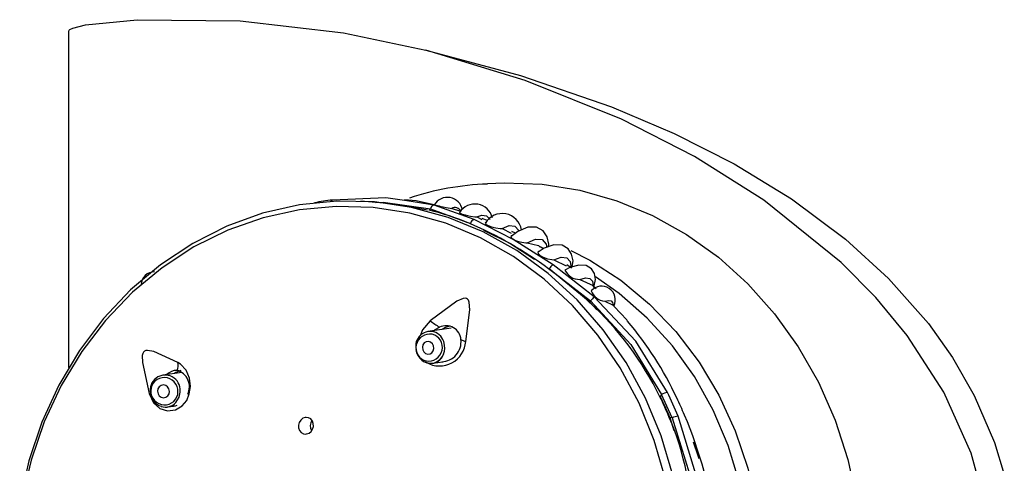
# Model space of a CAD drawing. Header units: millimetres. Extents: x 2845.84 to 2846.96, y 2905.71 to 2908.01.
# Tile 27 of 33: x 2846.6233 to 2846.7, y 2907.0427 to 2907.0772. Entities that reach past the tile are written whole.
import ezdxf

# ---------------------------------------------------------------- set-up
doc = ezdxf.new("R2010")
doc.units = ezdxf.units.MM
doc.layers.add('SANINDUSA', color=3, linetype='Continuous')

msp = doc.modelspace()

# ---------------------------------------------------------------- linework, layer by layer
at = {"layer": 'SANINDUSA', "linetype": 'Continuous'}
for p, q in [((2846.627109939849, 2907.050147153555), (2846.627109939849, 2907.076357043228)), ((2846.655573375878, 2907.06280717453), (2846.653427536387, 2907.063128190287)), ((2846.655224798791, 2907.06240045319), (2846.655273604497, 2907.062503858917)), ((2846.655273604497, 2907.062503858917), (2846.658384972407, 2907.061367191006)), ((2846.658680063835, 2907.061681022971), (2846.655573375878, 2907.06280717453)), ((2846.65888204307, 2907.061874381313), (2846.65928682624, 2907.061675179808)), ((2846.658384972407, 2907.061367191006), (2846.658117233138, 2907.061454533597)), ((2846.658384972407, 2907.061367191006), (2846.658384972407, 2907.061367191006)), ((2846.660850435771, 2907.060975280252), (2846.661566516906, 2907.060619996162)), ((2846.661902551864, 2907.060622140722), (2846.661623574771, 2907.060746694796)), ((2846.664069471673, 2907.059401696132), (2846.663829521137, 2907.059539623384)), ((2846.66803143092, 2907.055648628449), (2846.664818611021, 2907.058153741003)), ((2846.664881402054, 2907.058534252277), (2846.665847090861, 2907.058063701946)), ((2846.666229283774, 2907.057913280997), (2846.665904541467, 2907.058145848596)), ((2846.664531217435, 2907.057835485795), (2846.667747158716, 2907.055336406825)), ((2846.667698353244, 2907.055233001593), (2846.664531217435, 2907.057835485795)), ((2846.664531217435, 2907.057835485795), (2846.664531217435, 2907.057835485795)), ((2846.666907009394, 2907.057014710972), (2846.667941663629, 2907.05652518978)), ((2846.668176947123, 2907.056283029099), (2846.667838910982, 2907.056578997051)), ((2846.667747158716, 2907.055336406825), (2846.667698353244, 2907.055233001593)), ((2846.667698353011, 2907.055233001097), (2846.668237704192, 2907.054634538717)), ((2846.668846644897, 2907.055304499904), (2846.669494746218, 2907.055012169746)), ((2846.669494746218, 2907.055012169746), (2846.669597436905, 2907.054925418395)), ((2846.656879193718, 2907.053215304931), (2846.655077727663, 2907.052944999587)), ((2846.655448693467, 2907.050472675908), (2846.656235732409, 2907.050590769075)), ((2846.635918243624, 2907.049762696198), (2846.634441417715, 2907.049545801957)), ((2846.673192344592, 2907.04786379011), (2846.673273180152, 2907.048035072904)), ((2846.674096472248, 2907.04621235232), (2846.673273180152, 2907.048035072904)), ((2846.69762439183, 2907.047965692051), (2846.699195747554, 2907.044311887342)), ((2846.673192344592, 2907.04786379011), (2846.673157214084, 2907.047843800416)), ((2846.63480468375, 2907.047072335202), (2846.63525625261, 2907.047138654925)), ((2846.675061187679, 2907.046435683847), (2846.675057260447, 2907.046438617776)), ((2846.673923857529, 2907.046244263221), (2846.673885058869, 2907.046225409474)), ((2846.673923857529, 2907.046244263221), (2846.674235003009, 2907.045241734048)), ((2846.674096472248, 2907.04621235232), (2846.673923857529, 2907.046244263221)), ((2846.699195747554, 2907.044311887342), (2846.699965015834, 2907.0418138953))]:
    msp.add_line(p, q, dxfattribs=at)
at = {"layer": 'SANINDUSA', "linetype": 'Continuous', "flags": 128}
for points in [[(2846.627109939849, 2907.076357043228), (2846.627115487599, 2907.076388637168), (2846.627134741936, 2907.076424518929), (2846.627187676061, 2907.076477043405), (2846.627420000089, 2907.076597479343), (2846.628409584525, 2907.076846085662), (2846.632429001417, 2907.077247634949), (2846.640467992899, 2907.077149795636), (2846.648511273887, 2907.076210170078), (2846.654914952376, 2907.074863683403)], [(2846.654914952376, 2907.074863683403), (2846.662278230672, 2907.072898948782), (2846.669382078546, 2907.07045747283)], [(2846.654945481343, 2906.993819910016), (2846.660943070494, 2906.995578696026), (2846.6668534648, 2906.997748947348), (2846.674173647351, 2907.001164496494), (2846.681205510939, 2907.005451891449), (2846.684532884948, 2907.007960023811), (2846.687698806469, 2907.010750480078), (2846.690696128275, 2907.013903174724), (2846.693408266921, 2907.017416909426), (2846.695746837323, 2907.021345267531), (2846.697565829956, 2907.025699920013), (2846.69867162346, 2907.030306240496), (2846.698961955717, 2907.035230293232), (2846.698499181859, 2907.039368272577), (2846.697388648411, 2907.043480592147), (2846.695263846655, 2907.048222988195), (2846.692391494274, 2907.052652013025), (2846.68994874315, 2907.055600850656), (2846.687262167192, 2907.058327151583), (2846.681245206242, 2907.063192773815), (2846.675839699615, 2907.066598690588), (2846.67014544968, 2907.06950361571), (2846.662655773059, 2907.072516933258), (2846.654914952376, 2907.074863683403)], [(2846.669382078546, 2907.07045747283), (2846.674260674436, 2907.068390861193), (2846.678928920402, 2907.066021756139), (2846.683391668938, 2907.06329201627), (2846.687601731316, 2907.060149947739), (2846.690948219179, 2907.057089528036), (2846.694051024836, 2907.053565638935)], [(2846.659715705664, 2907.064475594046), (2846.661021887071, 2907.064537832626), (2846.663984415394, 2907.064423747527), (2846.666918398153, 2907.063956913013), (2846.669789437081, 2907.063142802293), (2846.672563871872, 2907.061990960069), (2846.675209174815, 2907.060514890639), (2846.677694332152, 2907.058731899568), (2846.679990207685, 2907.056662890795), (2846.682069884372, 2907.054332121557), (2846.683908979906, 2907.051766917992), (2846.685485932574, 2907.048997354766), (2846.686782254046, 2907.046055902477), (2846.687782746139, 2907.042977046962), (2846.688475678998, 2907.039796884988)], [(2846.653427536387, 2907.063128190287), (2846.651808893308, 2907.06337033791), (2846.647637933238, 2907.063196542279)], [(2846.674141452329, 2907.041750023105), (2846.673230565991, 2907.044818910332), (2846.672013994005, 2907.047755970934), (2846.670507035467, 2907.05052426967), (2846.668728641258, 2907.053088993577), (2846.666701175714, 2907.055417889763), (2846.664450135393, 2907.057481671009), (2846.662003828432, 2907.059254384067), (2846.65939301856, 2907.060713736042), (2846.656650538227, 2907.061841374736), (2846.653810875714, 2907.062623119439), (2846.650909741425, 2907.063049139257), (2846.647983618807, 2907.063114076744), (2846.645069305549, 2907.062817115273), (2846.642203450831, 2907.062161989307), (2846.639422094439, 2907.061156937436), (2846.636760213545, 2907.059814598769), (2846.634251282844, 2907.058151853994), (2846.631926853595, 2907.056189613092), (2846.629816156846, 2907.05395255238), (2846.627945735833, 2907.051468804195), (2846.626339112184, 2907.048769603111), (2846.625016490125, 2907.045888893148), (2846.623994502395, 2907.042862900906), (2846.623286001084, 2907.039729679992)], [(2846.673578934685, 2907.041440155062), (2846.672701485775, 2907.044471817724), (2846.671521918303, 2907.047376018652), (2846.670055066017, 2907.050116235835), (2846.668319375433, 2907.052658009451), (2846.666336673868, 2907.054969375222), (2846.664131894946, 2907.057021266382), (2846.661732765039, 2907.05878787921), (2846.659169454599, 2907.060246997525), (2846.656474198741, 2907.061380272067), (2846.653680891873, 2907.06217345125), (2846.650824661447, 2907.062616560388), (2846.64794142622, 2907.062704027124), (2846.645067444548, 2907.062434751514), (2846.642238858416, 2907.061812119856), (2846.639491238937, 2907.060843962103), (2846.636859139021, 2907.059542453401), (2846.63437565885, 2907.057923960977), (2846.632072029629, 2907.056008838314), (2846.629977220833, 2907.053821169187), (2846.628117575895, 2907.051388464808), (2846.626516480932, 2907.048741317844), (2846.625194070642, 2907.045913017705), (2846.6241669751, 2907.042939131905), (2846.623448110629, 2907.039857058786)], [(2846.655054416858, 2907.062416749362), (2846.652522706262, 2907.062885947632), (2846.649845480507, 2907.063100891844)], [(2846.651003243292, 2907.0630079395), (2846.651584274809, 2907.063035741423), (2846.655273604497, 2907.062503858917)], [(2846.655674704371, 2907.062798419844), (2846.654160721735, 2907.063122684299), (2846.6532555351, 2907.063217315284)], [(2846.655558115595, 2907.062846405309), (2846.655556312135, 2907.062845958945), (2846.655610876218, 2907.062819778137), (2846.655692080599, 2907.062794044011), (2846.655815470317, 2907.062761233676), (2846.655946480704, 2907.062730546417), (2846.656079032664, 2907.062702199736), (2846.6562664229, 2907.062665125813), (2846.656504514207, 2907.062620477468), (2846.656814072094, 2907.062557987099), (2846.656906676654, 2907.062534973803), (2846.656906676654, 2907.062534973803)], [(2846.657636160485, 2907.062296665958), (2846.656914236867, 2907.062532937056), (2846.656911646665, 2907.062533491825)], [(2846.657533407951, 2907.062245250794), (2846.657525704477, 2907.062239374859), (2846.657571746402, 2907.062186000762), (2846.657640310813, 2907.062148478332), (2846.657748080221, 2907.062104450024), (2846.65786611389, 2907.062065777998), (2846.657984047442, 2907.062033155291), (2846.658160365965, 2907.061992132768), (2846.658402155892, 2907.061946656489), (2846.658737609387, 2907.06189602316), (2846.65888204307, 2907.061874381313), (2846.65888204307, 2907.061874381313)], [(2846.65888204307, 2907.061874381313), (2846.659289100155, 2907.062019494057), (2846.659637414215, 2907.061965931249), (2846.659909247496, 2907.061715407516), (2846.65991717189, 2907.061696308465)], [(2846.659734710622, 2907.061590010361), (2846.659568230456, 2907.061664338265), (2846.659311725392, 2907.061748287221)], [(2846.664818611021, 2907.058153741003), (2846.661727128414, 2907.060123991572), (2846.658680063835, 2907.061681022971)], [(2846.659611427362, 2907.061444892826), (2846.659557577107, 2907.061439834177), (2846.659527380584, 2907.061399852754), (2846.659559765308, 2907.061333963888), (2846.659620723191, 2907.061284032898), (2846.659723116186, 2907.061225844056), (2846.659837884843, 2907.061175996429), (2846.659951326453, 2907.061135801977), (2846.660121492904, 2907.06108700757), (2846.660358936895, 2907.061035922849), (2846.660692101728, 2907.060989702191), (2846.660850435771, 2907.060975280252), (2846.660850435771, 2907.060975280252)], [(2846.660850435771, 2907.060975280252), (2846.661396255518, 2907.061198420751), (2846.661840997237, 2907.06114752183), (2846.662154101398, 2907.060823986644), (2846.662163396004, 2907.060790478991)], [(2846.664480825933, 2907.059559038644), (2846.664496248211, 2907.059764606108), (2846.664358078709, 2907.060331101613), (2846.664046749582, 2907.060794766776), (2846.663540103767, 2907.061069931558), (2846.662859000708, 2907.061071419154), (2846.662072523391, 2907.060753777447), (2846.661570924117, 2907.060365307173)], [(2846.659416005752, 2907.060855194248), (2846.661454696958, 2907.059842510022), (2846.663376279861, 2907.058589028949)], [(2846.661636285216, 2907.060415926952), (2846.661563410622, 2907.060401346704), (2846.661539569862, 2907.06035075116), (2846.661571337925, 2907.060273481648), (2846.661633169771, 2907.060210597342), (2846.661736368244, 2907.060138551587), (2846.66185004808, 2907.060078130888), (2846.661965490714, 2907.060028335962), (2846.662140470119, 2907.059968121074), (2846.662381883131, 2907.059908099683), (2846.662709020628, 2907.059863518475), (2846.662802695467, 2907.059858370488), (2846.662802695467, 2907.059858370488)], [(2846.662802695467, 2907.059858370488), (2846.663465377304, 2907.060154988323), (2846.663978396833, 2907.060117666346), (2846.6642959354, 2907.059746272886), (2846.664329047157, 2907.059508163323)], [(2846.662802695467, 2907.059858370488), (2846.663688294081, 2907.059647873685), (2846.663826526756, 2907.059534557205)], [(2846.666322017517, 2907.058018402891), (2846.66637907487, 2907.05846119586), (2846.666272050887, 2907.058977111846), (2846.665995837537, 2907.059405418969), (2846.66552798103, 2907.059669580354), (2846.664885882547, 2907.059694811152), (2846.664129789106, 2907.059441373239), (2846.663673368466, 2907.059141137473)], [(2846.666206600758, 2907.059273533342), (2846.667675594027, 2907.058510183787), (2846.670099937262, 2907.056941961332), (2846.672346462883, 2907.05507903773), (2846.674385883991, 2907.052945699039), (2846.676191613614, 2907.050569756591), (2846.677740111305, 2907.04798218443), (2846.679011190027, 2907.045216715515), (2846.679988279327, 2907.042309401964), (2846.68065864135, 2907.039298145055), (2846.681013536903, 2907.036222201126), (2846.68104833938, 2907.033121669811), (2846.680762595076, 2907.030036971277), (2846.680160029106, 2907.027008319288), (2846.679248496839, 2907.024075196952), (2846.678039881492, 2907.021275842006), (2846.676549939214, 2907.018646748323), (2846.674798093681, 2907.016222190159), (2846.67280718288, 2907.014033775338), (2846.670603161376, 2907.012110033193), (2846.668214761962, 2907.010476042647), (2846.665673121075, 2907.009153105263), (2846.663011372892, 2907.008158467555), (2846.662562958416, 2907.008026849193)], [(2846.663752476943, 2907.059193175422), (2846.663676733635, 2907.059181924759), (2846.663639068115, 2907.059127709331), (2846.663659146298, 2907.059038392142), (2846.663710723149, 2907.058970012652), (2846.663802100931, 2907.058889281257), (2846.663907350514, 2907.05881907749), (2846.664013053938, 2907.058761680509), (2846.66417374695, 2907.058690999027), (2846.664401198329, 2907.058616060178), (2846.664725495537, 2907.058550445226), (2846.664881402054, 2907.058534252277), (2846.664881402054, 2907.058534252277)], [(2846.664881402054, 2907.058534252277), (2846.665460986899, 2907.058736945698), (2846.665898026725, 2907.058690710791), (2846.666162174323, 2907.058396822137), (2846.666234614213, 2907.057874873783)], [(2846.66799980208, 2907.05639096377), (2846.668120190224, 2907.057008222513), (2846.668046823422, 2907.057459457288), (2846.667813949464, 2907.057841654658), (2846.66740014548, 2907.058087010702), (2846.666821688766, 2907.058131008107), (2846.666133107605, 2907.057941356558), (2846.665752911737, 2907.057726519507)], [(2846.665642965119, 2907.010115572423), (2846.666389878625, 2907.010483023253), (2846.668831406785, 2907.011936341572), (2846.671103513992, 2907.013692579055), (2846.673175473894, 2907.015727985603), (2846.675019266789, 2907.018015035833), (2846.676609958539, 2907.020522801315), (2846.677926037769, 2907.023217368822), (2846.678949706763, 2907.026062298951), (2846.679667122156, 2907.029019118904), (2846.680068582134, 2907.032047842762), (2846.680148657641, 2907.03510751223), (2846.679906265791, 2907.038156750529), (2846.67934468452, 2907.041154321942), (2846.67847150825, 2907.044059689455), (2846.677298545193, 2907.04683356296), (2846.675841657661, 2907.049438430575), (2846.67412054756, 2907.051839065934), (2846.672158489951, 2907.054003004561), (2846.669982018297, 2907.0559009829), (2846.668117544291, 2907.057203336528)], [(2846.666907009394, 2907.057014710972), (2846.667356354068, 2907.057134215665), (2846.667689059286, 2907.057090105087), (2846.667887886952, 2907.056883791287), (2846.667941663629, 2907.05652518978)], [(2846.673725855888, 2907.048206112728), (2846.671264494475, 2907.052190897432), (2846.66803143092, 2907.055648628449)], [(2846.658019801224, 2907.052185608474), (2846.658329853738, 2907.054629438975), (2846.65829074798, 2907.055236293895), (2846.658235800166, 2907.055386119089), (2846.65816533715, 2907.055479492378), (2846.658082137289, 2907.055531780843), (2846.657985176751, 2907.055552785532), (2846.65781272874, 2907.055534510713), (2846.657323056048, 2907.055318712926), (2846.655240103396, 2907.053782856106)], [(2846.667747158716, 2907.055336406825), (2846.670889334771, 2907.051942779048), (2846.673273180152, 2907.048035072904)], [(2846.668846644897, 2907.055304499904), (2846.669130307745, 2907.055360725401), (2846.669337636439, 2907.055329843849), (2846.66946080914, 2907.055212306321), (2846.669494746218, 2907.055012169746)], [(2846.670632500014, 2907.053768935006), (2846.670568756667, 2907.053850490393), (2846.669574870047, 2907.054903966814)], [(2846.655240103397, 2907.053782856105), (2846.654658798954, 2907.053088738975), (2846.654485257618, 2907.052618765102)], [(2846.655527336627, 2907.053012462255), (2846.65563769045, 2907.053115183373), (2846.655976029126, 2907.053288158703)], [(2846.694051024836, 2907.053565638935), (2846.695923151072, 2907.05092962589), (2846.69762439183, 2907.047965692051)], [(2846.655285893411, 2907.052125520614), (2846.655117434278, 2907.052180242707), (2846.65494531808, 2907.052159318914), (2846.654795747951, 2907.052065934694), (2846.654691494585, 2907.051914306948), (2846.654648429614, 2907.051727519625), (2846.654673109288, 2907.051534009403), (2846.65476177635, 2907.051363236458), (2846.654900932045, 2907.051241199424), (2846.655069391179, 2907.051186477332), (2846.655241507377, 2907.051207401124), (2846.655391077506, 2907.051300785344), (2846.655495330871, 2907.05145241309), (2846.655538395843, 2907.051639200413), (2846.655513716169, 2907.051832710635), (2846.655425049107, 2907.05200348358), (2846.655285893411, 2907.052125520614)], [(2846.635592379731, 2907.050546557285), (2846.633735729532, 2907.051393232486), (2846.633237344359, 2907.051483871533), (2846.63309877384, 2907.051461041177), (2846.632999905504, 2907.051410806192), (2846.632929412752, 2907.051339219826), (2846.632879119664, 2907.051247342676), (2846.632834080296, 2907.051072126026), (2846.632837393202, 2907.050539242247), (2846.633356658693, 2907.04812318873)], [(2846.6333566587, 2907.048123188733), (2846.633718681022, 2907.047384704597), (2846.634208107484, 2907.046956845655), (2846.634804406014, 2907.046766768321), (2846.63541965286, 2907.046841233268), (2846.635942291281, 2907.047151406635), (2846.636290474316, 2907.047587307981), (2846.636496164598, 2907.048087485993), (2846.636581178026, 2907.048678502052), (2846.636506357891, 2907.049328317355), (2846.63624130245, 2907.049942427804), (2846.635797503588, 2907.05041908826), (2846.635592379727, 2907.050546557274)], [(2846.654782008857, 2907.050603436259), (2846.655203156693, 2907.050466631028), (2846.655448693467, 2907.050472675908)], [(2846.635835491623, 2907.049910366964), (2846.635457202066, 2907.049767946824), (2846.635352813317, 2907.049679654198)], [(2846.634150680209, 2907.048644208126), (2846.634052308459, 2907.048483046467), (2846.63401958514, 2907.048292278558), (2846.634057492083, 2907.048100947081), (2846.634160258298, 2907.047938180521), (2846.634312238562, 2907.04782875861), (2846.634490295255, 2907.047789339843), (2846.634667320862, 2907.04782592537), (2846.634816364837, 2907.047932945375), (2846.634914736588, 2907.048094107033), (2846.634947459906, 2907.048284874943), (2846.634909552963, 2907.048476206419), (2846.634806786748, 2907.048638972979), (2846.634654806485, 2907.04874839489), (2846.634476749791, 2907.048787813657), (2846.634299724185, 2907.048751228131), (2846.634150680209, 2907.048644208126)], [(2846.633475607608, 2907.04815337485), (2846.633459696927, 2907.04814898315), (2846.633356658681, 2907.048123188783)], [(2846.635455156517, 2907.047419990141), (2846.635701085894, 2907.047822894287), (2846.635781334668, 2907.048214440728)], [(2846.635781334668, 2907.048214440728), (2846.635782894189, 2907.048299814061), (2846.635782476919, 2907.04831971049)], [(2846.63553244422, 2907.047182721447), (2846.635383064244, 2907.047141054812), (2846.635211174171, 2907.047145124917)], [(2846.645629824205, 2907.044968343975), (2846.645818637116, 2907.045035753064), (2846.645980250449, 2907.045167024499), (2846.64609712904, 2907.045347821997), (2846.646156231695, 2907.045559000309), (2846.646149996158, 2907.045777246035), (2846.646078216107, 2907.045977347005), (2846.645948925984, 2907.046135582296), (2846.645777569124, 2907.046233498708), (2846.645584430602, 2907.046260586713), (2846.645523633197, 2907.046254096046), (2846.645334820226, 2907.046186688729), (2846.645173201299, 2907.046055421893), (2846.645056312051, 2907.045874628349), (2846.644997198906, 2907.045663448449), (2846.645003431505, 2907.045445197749), (2846.645075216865, 2907.045245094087), (2846.64520451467, 2907.045086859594), (2846.64537587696, 2907.044988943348), (2846.645569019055, 2907.044961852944), (2846.645629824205, 2907.044968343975)], [(2846.674096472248, 2907.04621235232), (2846.675440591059, 2907.041866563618), (2846.675844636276, 2907.037409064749)], [(2846.676300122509, 2907.037342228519), (2846.675910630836, 2907.041904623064), (2846.674559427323, 2907.046360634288)], [(2846.676205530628, 2907.04302643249), (2846.676132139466, 2907.043257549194), (2846.675765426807, 2907.044322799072)]]:
    msp.add_lwpolyline(points, dxfattribs=at)
at = {"layer": 'SANINDUSA', "linetype": 'Continuous'}
for centre, radius, start, end in [((2846.660426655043, 2907.042953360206), 0.02149668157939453, 91.90564372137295, 108.4309682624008), ((2846.656591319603, 2907.06220794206), 0.001194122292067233, 10.37769043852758, 148.4754007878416), ((2846.650614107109, 2907.039366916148), 0.02401475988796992, 97.11902817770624, 100.4868145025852), ((2846.647649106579, 2907.063071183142), 0.0001258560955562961, 95.0933506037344, 170.759814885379), ((2846.655615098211, 2907.062466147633), 0.0003435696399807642, 96.97508788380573, 173.6983374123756), ((2846.657175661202, 2907.062122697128), 0.0004922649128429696, 20.69571577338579, 123.1219153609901), ((2846.658734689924, 2907.061479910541), 0.001403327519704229, 13.33152060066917, 147.7341592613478), ((2846.650437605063, 2907.042633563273), 0.02033265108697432, 67.15948310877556, 76.54210356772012), ((2846.660860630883, 2907.06062810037), 0.001515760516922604, 9.134809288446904, 149.4350281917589), ((2846.645996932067, 2907.032793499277), 0.03112606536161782, 53.5784653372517, 66.65716331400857), ((2846.658799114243, 2907.061273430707), 0.0004246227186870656, 106.2821391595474, 167.2434763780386), ((2846.665357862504, 2907.057377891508), 0.0009448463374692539, 124.8010972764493, 151.0330186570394), ((2846.633742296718, 2907.056593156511), 0.001000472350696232, 87.28462612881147, 180), ((2846.642592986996, 2907.027943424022), 0.03705004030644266, 47.45168025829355, 53.79580051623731), ((2846.666859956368, 2907.058230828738), 0.001217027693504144, 203.6489867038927, 272.2157358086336), ((2846.668597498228, 2907.055407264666), 0.001076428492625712, 333.9967989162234, 138.6353844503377), ((2846.671943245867, 2907.051801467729), 0.005486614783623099, 135.4774249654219, 139.8879732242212), ((2846.669025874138, 2907.056630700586), 0.001338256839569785, 201.9096802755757, 262.3033995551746), ((2846.650933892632, 2907.037033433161), 0.02471314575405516, 26.00529578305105, 47.44712535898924), ((2846.665939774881, 2907.068905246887), 0.01852483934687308, 234.7191288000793, 237.4620110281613), ((2846.656481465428, 2907.052226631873), 0.001175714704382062, 4.774620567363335, 115.4610279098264), ((2846.65695412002, 2907.05211987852), 0.001249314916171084, 99.91478252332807, 127.3681991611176), ((2846.650499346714, 2907.036652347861), 0.02641060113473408, 24.90018843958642, 40.37216364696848), ((2846.655243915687, 2907.05183682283), 0.001118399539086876, 1.901545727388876, 195.2449497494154), ((2846.655215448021, 2907.051678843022), 0.001069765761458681, 68.7542426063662, 244.1969913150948), ((2846.655137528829, 2907.051712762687), 0.00106976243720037, 248.7497636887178, 64.20147024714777), ((2846.655991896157, 2907.052295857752), 0.002030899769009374, 239.4850026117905, 356.88811572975), ((2846.655179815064, 2907.051645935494), 0.001203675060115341, 282.907706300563, 10.91884584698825), ((2846.656097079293, 2907.0521608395), 0.001564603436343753, 271.8716130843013, 6.004016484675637), ((2846.658365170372, 2907.053651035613), 0.001505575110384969, 241.7736782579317, 256.7386329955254), ((2846.655397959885, 2907.051703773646), 0.001265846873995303, 187.401643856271, 231.752584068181), ((2846.655302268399, 2907.051534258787), 0.00106022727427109, 261.4894366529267, 342.9339625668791), ((2846.634583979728, 2907.050309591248), 0.001035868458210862, 338.0762264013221, 13.22412211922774), ((2846.65520508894, 2907.051368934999), 0.0008852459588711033, 228.1377029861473, 266.131452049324), ((2846.63461745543, 2907.048390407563), 0.00116716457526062, 356.5273749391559, 192.4185911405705), ((2846.635491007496, 2907.048943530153), 0.000980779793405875, 86.847996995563, 138.6204945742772), ((2846.635181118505, 2907.048649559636), 0.001324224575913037, 333.8963333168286, 74.05348932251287), ((2846.634568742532, 2907.048314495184), 0.001079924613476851, 134.3385495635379, 311.8697572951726), ((2846.634534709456, 2907.048282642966), 0.001079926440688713, 314.3430403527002, 131.8652665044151), ((2846.634668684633, 2907.048276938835), 0.001213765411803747, 186.5411217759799, 251.9574222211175), ((2846.673850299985, 2907.047192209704), 0.00102151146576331, 96.99735331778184, 124.3999701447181), ((2846.646495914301, 2907.034795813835), 0.03035302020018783, 22.39629154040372, 26.21948870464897), ((2846.634646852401, 2907.048152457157), 0.001090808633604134, 251.5691284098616, 317.8178370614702), ((2846.646343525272, 2907.034787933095), 0.02982330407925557, 22.59994650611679, 26.01583373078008), ((2846.646401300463, 2907.03478775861), 0.02981178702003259, 22.59994650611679, 26.0158337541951), ((2846.647489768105, 2907.034789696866), 0.02992764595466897, 22.90697714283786, 25.70880310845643), ((2846.643597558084, 2907.033052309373), 0.03418926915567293, 7.461017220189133, 23.05006885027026), ((2846.646615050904, 2907.045610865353), 0.0007040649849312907, 144.5285061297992, 212.329872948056), ((2846.652855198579, 2907.037328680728), 0.02283580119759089, 0.2523329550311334, 22.99325281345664), ((2846.674704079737, 2907.045112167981), 0.001256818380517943, 96.60905418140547, 118.9108998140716)]:
    msp.add_arc(centre, radius, start, end, dxfattribs=at)

doc.saveas('drawing.dxf')
